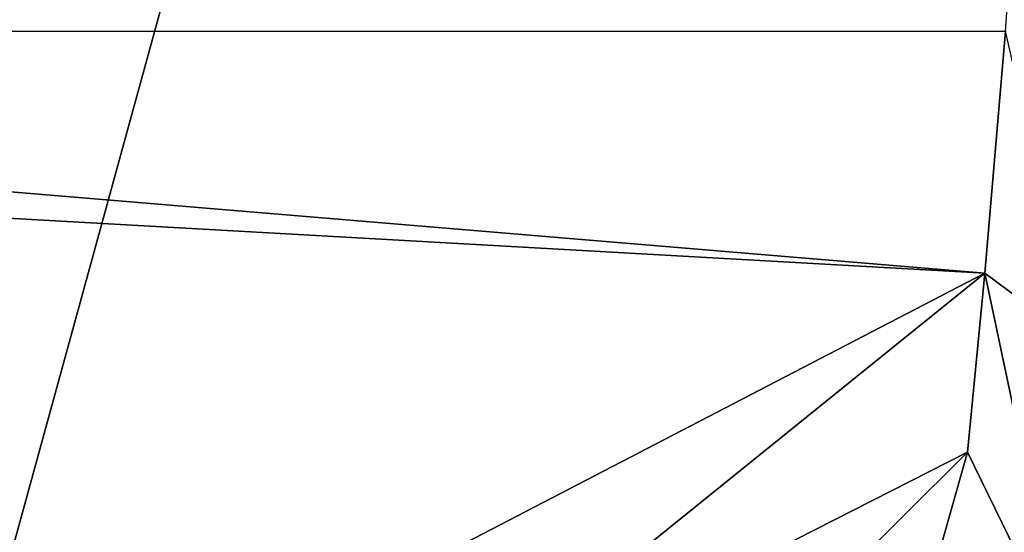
# Model space of a CAD drawing. Header units: metres. Extents: x -1004 to 0, y -808 to 0.
# Tile 76 of 116: x -199 to -73, y -700 to -634. Entities that reach past the tile are written whole.
import ezdxf

# ---------------------------------------------------------------- set-up
doc = ezdxf.new("R2010")
doc.units = ezdxf.units.M

msp = doc.modelspace()

# ---------------------------------------------------------------- linework, layer by layer
at = {"layer": 'top0123413'}
for points in [[(-10, -10, 90), (-470.61264, -638.481506, 90), (-477.800262, -632.855408, 90)], [(-217.024689, -763.271118, 90), (-470.61264, -638.481506, 90), (-10, -10, 90)], [(-10.00001, -794.032166, 90), (-217.024689, -763.271118, 90), (-10, -10, 90)], [(-446.666656, -635.821777, 108.924751), (-68.972, -581.893311, 109.866074), (-455.945892, -624.124634, 109.128922)], [(-446.666656, -635.821777, 108.924751), (-72.863602, -635.790283, 108.925301), (-68.972, -581.893311, 109.866074)], [(-75.543327, -666.815796, 108.383751), (-72.863602, -635.790283, 108.925301), (-446.666656, -635.821777, 108.924751)], [(-441.436462, -646.210693, 108.743408), (-75.543327, -666.815796, 108.383751), (-446.666656, -635.821777, 108.924751)], [(-72.863602, -635.790283, 108.925301), (-75.543327, -666.815796, 108.383751), (-63.72921, -675.568481, 136.136673)], [(-255.874863, -733.559692, 107.218727), (-196.51123, -729.609436, 107.287682), (-441.436462, -646.210693, 108.743408)], [(-196.51123, -729.609436, 107.287682), (-75.543327, -666.815796, 108.383751), (-441.436462, -646.210693, 108.743408)], [(-196.51123, -729.609436, 107.287682), (-148.630966, -725.78241, 107.354485), (-75.543327, -666.815796, 108.383751)], [(-148.630966, -725.78241, 107.354485), (-77.732971, -689.748474, 107.983459), (-75.543327, -666.815796, 108.383751)], [(-75.543327, -666.815796, 108.383751), (-77.732971, -689.748474, 107.983459), (-65.269745, -715.295654, 135.997849)], [(-75.543327, -666.815796, 108.383751), (-65.269745, -715.295654, 135.997849), (-63.72921, -675.568481, 136.136673)], [(-148.630966, -725.78241, 107.354485), (-110.518028, -722.321716, 107.414894), (-77.732971, -689.748474, 107.983459)], [(-110.518028, -722.321716, 107.414894), (-81.116722, -701.707336, 107.774712), (-77.732971, -689.748474, 107.983459)], [(-77.732971, -689.748474, 107.983459), (-81.116722, -701.707336, 107.774712), (-53.220253, -739.955444, 163.059708)], [(-65.269745, -715.295654, 135.997849), (-77.732971, -689.748474, 107.983459), (-53.220253, -739.955444, 163.059708)]]:
    msp.add_3dface(points, dxfattribs=at)

doc.saveas('drawing.dxf')
